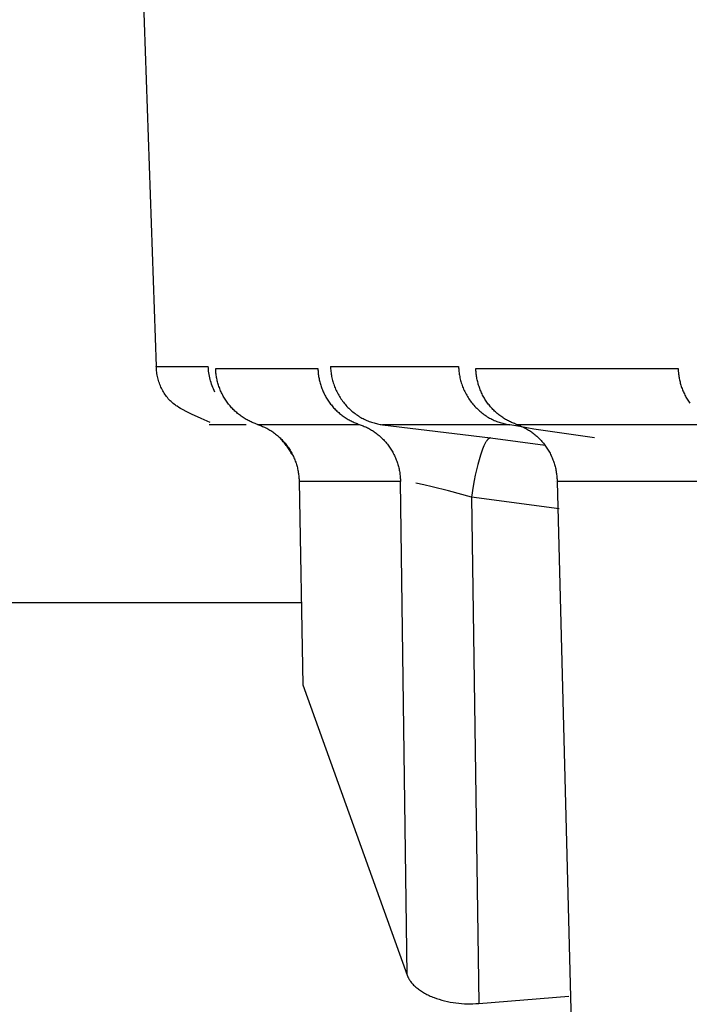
# Model space of a CAD drawing. Header units: millimetres. Extents: x -2637 to -1637, y 678 to 1678.
# Tile 162 of 256: x -2118.55 to -2113.05, y 1072.22 to 1080.31. Entities that reach past the tile are written whole.
import ezdxf

# ---------------------------------------------------------------- set-up
doc = ezdxf.new("R2010")
doc.units = ezdxf.units.MM
doc.layers.add('Make2D$B.SHOW mini', color=7, linetype='Continuous', true_color=0x000000)

msp = doc.modelspace()

# ---------------------------------------------------------------- linework, layer by layer
at = {"layer": 'Make2D$B.SHOW mini', "color": 18, "lineweight": -3, "true_color": 0x000000}
for points in [[(-2117.6979, 1085.2308), (-2117.4266, 1077.4593)], [(-2116.9839, 1077.0005), (-2117.059, 1077.0328), (-2117.1379, 1077.0689), (-2117.1757, 1077.0875), (-2117.2108, 1077.106), (-2117.2271, 1077.1151), (-2117.2421, 1077.124), (-2117.256, 1077.1327), (-2117.2624, 1077.137), (-2117.2684, 1077.1412), (-2117.2777, 1077.1482), (-2117.2868, 1077.1554), (-2117.2956, 1077.1628), (-2117.3041, 1077.1706), (-2117.3123, 1077.1785), (-2117.3202, 1077.1867), (-2117.3279, 1077.1951), (-2117.3352, 1077.2038), (-2117.3423, 1077.2127), (-2117.3491, 1077.2218), (-2117.3556, 1077.231), (-2117.3618, 1077.2405), (-2117.3677, 1077.2502), (-2117.3734, 1077.26), (-2117.3787, 1077.27), (-2117.3838, 1077.2802), (-2117.3886, 1077.2905), (-2117.3931, 1077.301), (-2117.3974, 1077.3116), (-2117.4013, 1077.3224), (-2117.405, 1077.3333), (-2117.4083, 1077.3443), (-2117.4114, 1077.3554), (-2117.4142, 1077.3666), (-2117.4168, 1077.3779), (-2117.419, 1077.3893), (-2117.421, 1077.4008), (-2117.4227, 1077.4124), (-2117.4241, 1077.424), (-2117.4252, 1077.4357), (-2117.426, 1077.4475), (-2117.4266, 1077.4593)], [(-2117.4266, 1077.4593), (-2117.4266, 1077.4593), (-2117.4266, 1077.4593), (-2117.4265, 1077.4593), (-2117.4262, 1077.4593), (-2117.4249, 1077.4593), (-2117.4199, 1077.4593), (-2117.3999, 1077.4593), (-2117.3198, 1077.4593), (-2116.9996, 1077.4593)], [(-2116.9452, 1077.2488), (-2116.9515, 1077.2617), (-2116.9574, 1077.2746), (-2116.963, 1077.2877), (-2116.9681, 1077.3008), (-2116.9728, 1077.314), (-2116.9772, 1077.3273), (-2116.9811, 1077.3406), (-2116.9847, 1077.3539), (-2116.9878, 1077.3673), (-2116.9906, 1077.3806), (-2116.993, 1077.3938), (-2116.995, 1077.4071), (-2116.9967, 1077.4203), (-2116.998, 1077.4334), (-2116.999, 1077.4464), (-2116.9996, 1077.4593)], [(-2116.5965, 1076.9842), (-2116.6049, 1076.9871), (-2116.6134, 1076.9901), (-2116.6218, 1076.9933), (-2116.6303, 1076.9967), (-2116.6387, 1077.0002), (-2116.647, 1077.0039), (-2116.6554, 1077.0078), (-2116.6637, 1077.0119), (-2116.672, 1077.0161), (-2116.6802, 1077.0206), (-2116.6884, 1077.0251), (-2116.6965, 1077.0299), (-2116.7046, 1077.0348), (-2116.7126, 1077.0399), (-2116.7205, 1077.0452), (-2116.7283, 1077.0507), (-2116.7361, 1077.0563), (-2116.7438, 1077.0621), (-2116.7513, 1077.068), (-2116.7588, 1077.0741), (-2116.7662, 1077.0804), (-2116.7735, 1077.0868), (-2116.7807, 1077.0933), (-2116.7877, 1077.1001), (-2116.7946, 1077.1069), (-2116.8014, 1077.114), (-2116.8081, 1077.1211), (-2116.8146, 1077.1284), (-2116.821, 1077.1358), (-2116.8273, 1077.1434), (-2116.8334, 1077.1511), (-2116.8394, 1077.1589), (-2116.8452, 1077.1668), (-2116.8508, 1077.1748), (-2116.8563, 1077.183), (-2116.8616, 1077.1912), (-2116.8668, 1077.1996), (-2116.8718, 1077.208), (-2116.8766, 1077.2165), (-2116.8812, 1077.2251), (-2116.8857, 1077.2338), (-2116.89, 1077.2425), (-2116.8941, 1077.2513), (-2116.898, 1077.2602), (-2116.9018, 1077.2691), (-2116.9054, 1077.2781), (-2116.9088, 1077.2871), (-2116.912, 1077.2962), (-2116.915, 1077.3053), (-2116.9178, 1077.3144), (-2116.9205, 1077.3235), (-2116.923, 1077.3327), (-2116.9253, 1077.3419), (-2116.9274, 1077.351), (-2116.9293, 1077.3602), (-2116.9311, 1077.3694), (-2116.9327, 1077.3785), (-2116.9341, 1077.3877), (-2116.9353, 1077.3968), (-2116.9364, 1077.4059), (-2116.9373, 1077.415), (-2116.938, 1077.4241), (-2116.9385, 1077.4331), (-2116.9389, 1077.442)], [(-2116.9389, 1077.442), (-2116.0995, 1077.442)], [(-2116.0995, 1077.442), (-2116.0991, 1077.4331), (-2116.0985, 1077.4241), (-2116.0978, 1077.415), (-2116.097, 1077.4059), (-2116.0959, 1077.3968), (-2116.0947, 1077.3877), (-2116.0933, 1077.3785), (-2116.0917, 1077.3694), (-2116.09, 1077.3602), (-2116.0881, 1077.351), (-2116.086, 1077.3419), (-2116.0837, 1077.3327), (-2116.0812, 1077.3235), (-2116.0786, 1077.3144), (-2116.0758, 1077.3053), (-2116.0728, 1077.2962), (-2116.0696, 1077.2871), (-2116.0663, 1077.2781), (-2116.0627, 1077.2691), (-2116.059, 1077.2602), (-2116.0551, 1077.2513), (-2116.051, 1077.2425), (-2116.0468, 1077.2338), (-2116.0424, 1077.2251), (-2116.0378, 1077.2165), (-2116.033, 1077.208), (-2116.0281, 1077.1996), (-2116.023, 1077.1912), (-2116.0177, 1077.183), (-2116.0123, 1077.1748), (-2116.0067, 1077.1668), (-2116.0009, 1077.1589), (-2115.995, 1077.1511), (-2115.989, 1077.1434), (-2115.9828, 1077.1358), (-2115.9765, 1077.1284), (-2115.97, 1077.1211), (-2115.9634, 1077.114), (-2115.9567, 1077.1069), (-2115.9498, 1077.1001), (-2115.9428, 1077.0933), (-2115.9357, 1077.0868), (-2115.9285, 1077.0804), (-2115.9212, 1077.0741), (-2115.9138, 1077.068), (-2115.9063, 1077.0621), (-2115.8987, 1077.0563), (-2115.891, 1077.0507), (-2115.8832, 1077.0452), (-2115.8754, 1077.0399), (-2115.8675, 1077.0348), (-2115.8595, 1077.0299), (-2115.8515, 1077.0251), (-2115.8434, 1077.0206), (-2115.8352, 1077.0161), (-2115.827, 1077.0119), (-2115.8188, 1077.0078), (-2115.8105, 1077.0039), (-2115.8023, 1077.0002), (-2115.7939, 1076.9967), (-2115.7856, 1076.9933), (-2115.7772, 1076.9901), (-2115.7689, 1076.9871), (-2115.7605, 1076.9842)], [(-2115.996, 1077.4593), (-2115.9956, 1077.4492), (-2115.9949, 1077.439), (-2115.994, 1077.4287), (-2115.9929, 1077.4185), (-2115.9917, 1077.4081), (-2115.9901, 1077.3977), (-2115.9884, 1077.3873), (-2115.9864, 1077.3769), (-2115.9842, 1077.3665), (-2115.9818, 1077.356), (-2115.9791, 1077.3456), (-2115.9762, 1077.3351), (-2115.973, 1077.3247), (-2115.9696, 1077.3143), (-2115.966, 1077.3039), (-2115.9622, 1077.2936), (-2115.958, 1077.2833), (-2115.9537, 1077.2731), (-2115.9491, 1077.2629), (-2115.9443, 1077.2529), (-2115.9392, 1077.2428), (-2115.9339, 1077.2329), (-2115.9284, 1077.2231), (-2115.9226, 1077.2134), (-2115.9166, 1077.2038), (-2115.9104, 1077.1943), (-2115.904, 1077.185), (-2115.8973, 1077.1758), (-2115.8904, 1077.1667), (-2115.8834, 1077.1579), (-2115.8761, 1077.1491), (-2115.8686, 1077.1406), (-2115.861, 1077.1322), (-2115.8531, 1077.124), (-2115.8451, 1077.1159), (-2115.8369, 1077.1081), (-2115.8285, 1077.1005), (-2115.82, 1077.0931), (-2115.8113, 1077.0859), (-2115.8025, 1077.0789), (-2115.7936, 1077.0721), (-2115.7845, 1077.0656), (-2115.7753, 1077.0593), (-2115.766, 1077.0532), (-2115.7566, 1077.0473), (-2115.7471, 1077.0417), (-2115.7375, 1077.0363), (-2115.7278, 1077.0312), (-2115.7181, 1077.0263), (-2115.7083, 1077.0216), (-2115.6985, 1077.0172), (-2115.6886, 1077.013), (-2115.6786, 1077.009), (-2115.6686, 1077.0053), (-2115.6587, 1077.0019), (-2115.6487, 1076.9986), (-2115.6386, 1076.9956), (-2115.6286, 1076.9929), (-2115.6186, 1076.9903), (-2115.6087, 1076.988), (-2115.5987, 1076.9859), (-2115.5888, 1076.9841), (-2115.5789, 1076.9824), (-2115.569, 1076.981)], [(-2115.996, 1077.4593), (-2114.9442, 1077.4593)], [(-2114.9442, 1077.4593), (-2114.9437, 1077.4492), (-2114.9431, 1077.439), (-2114.9422, 1077.4287), (-2114.9412, 1077.4185), (-2114.9399, 1077.4081), (-2114.9384, 1077.3977), (-2114.9367, 1077.3873), (-2114.9347, 1077.3769), (-2114.9325, 1077.3665), (-2114.9301, 1077.356), (-2114.9275, 1077.3456), (-2114.9246, 1077.3351), (-2114.9215, 1077.3247), (-2114.9182, 1077.3143), (-2114.9146, 1077.3039), (-2114.9108, 1077.2936), (-2114.9067, 1077.2833), (-2114.9024, 1077.2731), (-2114.8979, 1077.2629), (-2114.8931, 1077.2529), (-2114.8881, 1077.2428), (-2114.8829, 1077.2329), (-2114.8774, 1077.2231), (-2114.8717, 1077.2134), (-2114.8658, 1077.2038), (-2114.8597, 1077.1943), (-2114.8533, 1077.185), (-2114.8468, 1077.1758), (-2114.84, 1077.1668), (-2114.833, 1077.1579), (-2114.8258, 1077.1491), (-2114.8184, 1077.1406), (-2114.8109, 1077.1322), (-2114.8031, 1077.124), (-2114.7952, 1077.116), (-2114.7871, 1077.1081), (-2114.7789, 1077.1005), (-2114.7705, 1077.0931), (-2114.7619, 1077.0859), (-2114.7532, 1077.0789), (-2114.7444, 1077.0721), (-2114.7354, 1077.0656), (-2114.7263, 1077.0593), (-2114.7171, 1077.0532), (-2114.7079, 1077.0473), (-2114.6985, 1077.0417), (-2114.689, 1077.0363), (-2114.6795, 1077.0312), (-2114.6698, 1077.0263), (-2114.6602, 1077.0216), (-2114.6504, 1077.0172), (-2114.6407, 1077.013), (-2114.6309, 1077.009), (-2114.621, 1077.0053), (-2114.6112, 1077.0019), (-2114.6013, 1076.9986), (-2114.5914, 1076.9956), (-2114.5815, 1076.9929), (-2114.5717, 1076.9903), (-2114.5618, 1076.988), (-2114.552, 1076.9859), (-2114.5422, 1076.9841), (-2114.5324, 1076.9824), (-2114.5226, 1076.981)], [(-2114.4688, 1076.9842), (-2114.477, 1076.9871), (-2114.4853, 1076.9901), (-2114.4935, 1076.9933), (-2114.5017, 1076.9967), (-2114.5099, 1077.0002), (-2114.5181, 1077.0039), (-2114.5262, 1077.0078), (-2114.5343, 1077.0119), (-2114.5424, 1077.0161), (-2114.5504, 1077.0206), (-2114.5584, 1077.0251), (-2114.5663, 1077.0299), (-2114.5741, 1077.0348), (-2114.5819, 1077.0399), (-2114.5896, 1077.0452), (-2114.5973, 1077.0507), (-2114.6048, 1077.0563), (-2114.6123, 1077.0621), (-2114.6197, 1077.068), (-2114.627, 1077.0741), (-2114.6342, 1077.0804), (-2114.6413, 1077.0868), (-2114.6483, 1077.0933), (-2114.6551, 1077.1001), (-2114.6619, 1077.1069), (-2114.6685, 1077.114), (-2114.675, 1077.1211), (-2114.6814, 1077.1284), (-2114.6876, 1077.1358), (-2114.6937, 1077.1434), (-2114.6997, 1077.1511), (-2114.7055, 1077.1589), (-2114.7111, 1077.1668), (-2114.7166, 1077.1748), (-2114.722, 1077.183), (-2114.7271, 1077.1912), (-2114.7322, 1077.1996), (-2114.737, 1077.208), (-2114.7417, 1077.2165), (-2114.7462, 1077.2251), (-2114.7506, 1077.2338), (-2114.7548, 1077.2425), (-2114.7588, 1077.2513), (-2114.7626, 1077.2602), (-2114.7663, 1077.2691), (-2114.7698, 1077.2781), (-2114.7731, 1077.2871), (-2114.7762, 1077.2962), (-2114.7791, 1077.3053), (-2114.7819, 1077.3144), (-2114.7845, 1077.3235), (-2114.7869, 1077.3327), (-2114.7892, 1077.3419), (-2114.7912, 1077.351), (-2114.7931, 1077.3602), (-2114.7948, 1077.3694), (-2114.7964, 1077.3785), (-2114.7977, 1077.3877), (-2114.7989, 1077.3968), (-2114.8, 1077.4059), (-2114.8008, 1077.415), (-2114.8015, 1077.4241), (-2114.8025, 1077.442)], [(-2114.8025, 1077.442), (-2113.1408, 1077.442)], [(-2113.1408, 1077.442), (-2113.1399, 1077.4241), (-2113.1383, 1077.4059), (-2113.1373, 1077.3968), (-2113.1361, 1077.3877), (-2113.1348, 1077.3785), (-2113.1333, 1077.3694), (-2113.1316, 1077.3602), (-2113.1298, 1077.351), (-2113.1277, 1077.3419), (-2113.1255, 1077.3327), (-2113.1232, 1077.3235), (-2113.1206, 1077.3144), (-2113.1179, 1077.3053), (-2113.115, 1077.2962), (-2113.112, 1077.2871), (-2113.1087, 1077.2781), (-2113.1053, 1077.2691), (-2113.1017, 1077.2602), (-2113.098, 1077.2513), (-2113.0941, 1077.2425), (-2113.09, 1077.2338), (-2113.0857, 1077.2251), (-2113.0813, 1077.2165), (-2113.0767, 1077.208), (-2113.0719, 1077.1996), (-2113.067, 1077.1912), (-2113.0619, 1077.183), (-2113.0567, 1077.1748), (-2113.0513, 1077.1668), (-2113.0457, 1077.1589)], [(-2116.6873, 1076.981), (-2116.9158, 1076.981), (-2116.9731, 1076.981), (-2116.9874, 1076.981), (-2116.991, 1076.981), (-2116.9919, 1076.981), (-2116.9921, 1076.981), (-2116.9921, 1076.981), (-2116.9921, 1076.981), (-2116.9922, 1076.981)], [(-2116.5965, 1076.9842), (-2115.7605, 1076.9842)], [(-2116.5965, 1076.9842), (-2116.5879, 1076.9813), (-2116.5793, 1076.9782), (-2116.5708, 1076.975), (-2116.5622, 1076.9715), (-2116.5537, 1076.9679), (-2116.5452, 1076.9641), (-2116.5367, 1076.9601), (-2116.5283, 1076.956), (-2116.5199, 1076.9517), (-2116.5115, 1076.9472), (-2116.5032, 1076.9425), (-2116.495, 1076.9376), (-2116.4868, 1076.9326), (-2116.4787, 1076.9274), (-2116.4707, 1076.922), (-2116.4627, 1076.9164), (-2116.4549, 1076.9106), (-2116.4471, 1076.9047), (-2116.4394, 1076.8986), (-2116.4318, 1076.8924), (-2116.4244, 1076.886), (-2116.417, 1076.8794), (-2116.4098, 1076.8727), (-2116.4026, 1076.8658), (-2116.3956, 1076.8587), (-2116.3888, 1076.8515), (-2116.382, 1076.8442), (-2116.3755, 1076.8367), (-2116.369, 1076.8291), (-2116.3627, 1076.8213), (-2116.3566, 1076.8135), (-2116.3506, 1076.8055), (-2116.3448, 1076.7973), (-2116.3391, 1076.7891), (-2116.3336, 1076.7808), (-2116.3283, 1076.7723), (-2116.3232, 1076.7638), (-2116.3182, 1076.7551), (-2116.3134, 1076.7464), (-2116.3088, 1076.7376), (-2116.3043, 1076.7287), (-2116.3001, 1076.7198), (-2116.296, 1076.7107), (-2116.2921, 1076.7017), (-2116.2885, 1076.6925), (-2116.285, 1076.6833), (-2116.2816, 1076.6741), (-2116.2785, 1076.6649), (-2116.2756, 1076.6556), (-2116.2728, 1076.6463), (-2116.2703, 1076.6369), (-2116.2679, 1076.6276), (-2116.2658, 1076.6182), (-2116.2638, 1076.6089), (-2116.262, 1076.5995), (-2116.2603, 1076.5902), (-2116.2589, 1076.5808), (-2116.2576, 1076.5715), (-2116.2566, 1076.5622), (-2116.2557, 1076.553), (-2116.2549, 1076.5437), (-2116.2544, 1076.5345), (-2116.254, 1076.5254), (-2116.2538, 1076.5163)], [(-2115.7605, 1076.9842), (-2115.752, 1076.9813), (-2115.7435, 1076.9782), (-2115.735, 1076.975), (-2115.7266, 1076.9715), (-2115.7181, 1076.9679), (-2115.7097, 1076.9641), (-2115.7013, 1076.9601), (-2115.693, 1076.956), (-2115.6847, 1076.9517), (-2115.6764, 1076.9472), (-2115.6682, 1076.9425), (-2115.66, 1076.9376), (-2115.652, 1076.9326), (-2115.6439, 1076.9274), (-2115.636, 1076.922), (-2115.6281, 1076.9164), (-2115.6203, 1076.9106), (-2115.6126, 1076.9047), (-2115.605, 1076.8986), (-2115.5975, 1076.8924), (-2115.5901, 1076.886), (-2115.5828, 1076.8794), (-2115.5757, 1076.8727), (-2115.5686, 1076.8658), (-2115.5617, 1076.8587), (-2115.5549, 1076.8515), (-2115.5482, 1076.8442), (-2115.5417, 1076.8367), (-2115.5353, 1076.8291), (-2115.5291, 1076.8213), (-2115.523, 1076.8135), (-2115.5171, 1076.8055), (-2115.5113, 1076.7973), (-2115.5057, 1076.7891), (-2115.5003, 1076.7808), (-2115.495, 1076.7723), (-2115.4899, 1076.7638), (-2115.485, 1076.7551), (-2115.4803, 1076.7464), (-2115.4757, 1076.7376), (-2115.4713, 1076.7287), (-2115.4671, 1076.7198), (-2115.4631, 1076.7107), (-2115.4592, 1076.7017), (-2115.4556, 1076.6925), (-2115.4521, 1076.6833), (-2115.4488, 1076.6741), (-2115.4458, 1076.6649), (-2115.4429, 1076.6556), (-2115.4401, 1076.6463), (-2115.4376, 1076.6369), (-2115.4353, 1076.6276), (-2115.4331, 1076.6182), (-2115.4311, 1076.6089), (-2115.4294, 1076.5995), (-2115.4278, 1076.5902), (-2115.4263, 1076.5808), (-2115.4251, 1076.5715), (-2115.424, 1076.5622), (-2115.4231, 1076.553), (-2115.4224, 1076.5437), (-2115.4219, 1076.5345), (-2115.4215, 1076.5254), (-2115.4213, 1076.5163)], [(-2115.569, 1076.981), (-2114.6816, 1076.8729)], [(-2114.5226, 1076.981), (-2115.569, 1076.981)], [(-2113.8283, 1076.8729), (-2114.3251, 1076.9456), (-2114.4413, 1076.9654), (-2114.5226, 1076.981)], [(-2114.4688, 1076.9842), (-2112.8139, 1076.9842)], [(-2114.4688, 1076.9842), (-2114.4604, 1076.9813), (-2114.4521, 1076.9782), (-2114.4437, 1076.975), (-2114.4354, 1076.9715), (-2114.4271, 1076.9679), (-2114.4188, 1076.9641), (-2114.4106, 1076.9601), (-2114.4024, 1076.956), (-2114.3942, 1076.9517), (-2114.386, 1076.9472), (-2114.378, 1076.9425), (-2114.3699, 1076.9376), (-2114.362, 1076.9326), (-2114.3541, 1076.9274), (-2114.3463, 1076.922), (-2114.3385, 1076.9164), (-2114.3308, 1076.9106), (-2114.3233, 1076.9047), (-2114.3158, 1076.8986), (-2114.3084, 1076.8924), (-2114.3011, 1076.886), (-2114.2939, 1076.8794), (-2114.2869, 1076.8727), (-2114.2799, 1076.8658), (-2114.2731, 1076.8587), (-2114.2664, 1076.8515), (-2114.2599, 1076.8442), (-2114.2535, 1076.8367), (-2114.2472, 1076.8291), (-2114.2411, 1076.8213), (-2114.2351, 1076.8135), (-2114.2292, 1076.8055), (-2114.2236, 1076.7973), (-2114.2181, 1076.7891), (-2114.2127, 1076.7808), (-2114.2075, 1076.7723), (-2114.2025, 1076.7638), (-2114.1977, 1076.7551), (-2114.193, 1076.7464), (-2114.1885, 1076.7376), (-2114.1842, 1076.7287), (-2114.18, 1076.7198), (-2114.1761, 1076.7107), (-2114.1723, 1076.7017), (-2114.1687, 1076.6925), (-2114.1653, 1076.6833), (-2114.1621, 1076.6741), (-2114.159, 1076.6649), (-2114.1562, 1076.6556), (-2114.1535, 1076.6463), (-2114.151, 1076.6369), (-2114.1487, 1076.6276), (-2114.1466, 1076.6182), (-2114.1446, 1076.6089), (-2114.1429, 1076.5995), (-2114.1413, 1076.5902), (-2114.1399, 1076.5808), (-2114.1387, 1076.5715), (-2114.1376, 1076.5622), (-2114.1367, 1076.553), (-2114.136, 1076.5437), (-2114.1355, 1076.5345), (-2114.1351, 1076.5254), (-2114.1349, 1076.5163)], [(-2116.3112, 1076.7351), (-2116.3157, 1076.7439), (-2116.3205, 1076.7526), (-2116.3254, 1076.7612), (-2116.3305, 1076.7697), (-2116.3358, 1076.7781), (-2116.3413, 1076.7864), (-2116.3469, 1076.7947), (-2116.3527, 1076.8028), (-2116.3587, 1076.8108), (-2116.3648, 1076.8187), (-2116.3711, 1076.8265), (-2116.3776, 1076.8342), (-2116.3842, 1076.8417), (-2116.3911, 1076.8492), (-2116.398, 1076.8565), (-2116.4052, 1076.8637)], [(-2114.6816, 1076.8729), (-2114.6821, 1076.8729), (-2114.6826, 1076.8729), (-2114.6831, 1076.8728), (-2114.6836, 1076.8728), (-2114.6842, 1076.8727), (-2114.6847, 1076.8726), (-2114.6852, 1076.8725), (-2114.6857, 1076.8724), (-2114.6863, 1076.8723), (-2114.6868, 1076.8721), (-2114.6873, 1076.872), (-2114.6879, 1076.8718), (-2114.6884, 1076.8716), (-2114.689, 1076.8714), (-2114.6895, 1076.8711), (-2114.6901, 1076.8709), (-2114.6906, 1076.8706), (-2114.6912, 1076.8704), (-2114.6917, 1076.8701), (-2114.6923, 1076.8698), (-2114.6929, 1076.8694), (-2114.6934, 1076.8691), (-2114.694, 1076.8687), (-2114.6946, 1076.8684), (-2114.6952, 1076.868), (-2114.6957, 1076.8676), (-2114.6969, 1076.8667), (-2114.6981, 1076.8658), (-2114.6993, 1076.8648), (-2114.7005, 1076.8637), (-2114.7017, 1076.8625), (-2114.7029, 1076.8613), (-2114.7041, 1076.86), (-2114.7054, 1076.8587), (-2114.7066, 1076.8572), (-2114.7079, 1076.8557), (-2114.7092, 1076.8541), (-2114.7104, 1076.8525), (-2114.7117, 1076.8508), (-2114.7143, 1076.8471), (-2114.717, 1076.8431), (-2114.7196, 1076.8388), (-2114.7223, 1076.8343), (-2114.725, 1076.8294), (-2114.7278, 1076.8242), (-2114.7305, 1076.8188), (-2114.7361, 1076.807), (-2114.7418, 1076.794), (-2114.7475, 1076.7799), (-2114.7532, 1076.7647), (-2114.7589, 1076.7485), (-2114.7646, 1076.7313), (-2114.7758, 1076.6942), (-2114.7866, 1076.654), (-2114.7969, 1076.6114), (-2114.8065, 1076.5672), (-2114.8154, 1076.522), (-2114.8234, 1076.4766), (-2114.8368, 1076.3876)], [(-2114.6816, 1076.8729), (-2114.2332, 1076.8128)], [(-2116.2538, 1076.5163), (-2116.2233, 1074.8454)], [(-2115.4213, 1076.5163), (-2116.2538, 1076.5163)], [(-2115.3652, 1072.4605), (-2115.4213, 1076.5163)], [(-2114.8368, 1076.3876), (-2115.0277, 1076.4389), (-2115.1602, 1076.4712), (-2115.2294, 1076.4867), (-2115.2959, 1076.5003)], [(-2114.1506, 1076.5146), (-2114.1506, 1076.5156)], [(-2114.1349, 1076.5163), (-2113.9163, 1068.049)], [(-2112.4869, 1076.5163), (-2114.1349, 1076.5163)], [(-2114.8368, 1076.3876), (-2114.7781, 1072.229)], [(-2114.1182, 1076.2914), (-2114.8368, 1076.3876)], [(-2118.7431, 1075.5223), (-2116.2328, 1075.5223)], [(-2116.2233, 1074.8454), (-2115.3652, 1072.4605)], [(-2115.3652, 1072.4605), (-2115.3639, 1072.4569), (-2115.3625, 1072.4533), (-2115.361, 1072.4497), (-2115.3595, 1072.4461), (-2115.3578, 1072.4426), (-2115.3561, 1072.4391), (-2115.3544, 1072.4356), (-2115.3525, 1072.4321), (-2115.3506, 1072.4287), (-2115.3486, 1072.4253), (-2115.3465, 1072.4219), (-2115.3443, 1072.4186), (-2115.3421, 1072.4152), (-2115.3398, 1072.4119), (-2115.3375, 1072.4086), (-2115.335, 1072.4054), (-2115.3299, 1072.3989), (-2115.3246, 1072.3926), (-2115.3189, 1072.3863), (-2115.313, 1072.3802), (-2115.3069, 1072.3741), (-2115.3004, 1072.3681), (-2115.2938, 1072.3622), (-2115.2868, 1072.3564), (-2115.2797, 1072.3507), (-2115.2722, 1072.3451), (-2115.2646, 1072.3395), (-2115.2567, 1072.3341), (-2115.2486, 1072.3287), (-2115.2402, 1072.3235), (-2115.2317, 1072.3184), (-2115.2229, 1072.3133), (-2115.2139, 1072.3084), (-2115.2048, 1072.3036), (-2115.1954, 1072.299), (-2115.1859, 1072.2944), (-2115.1761, 1072.29), (-2115.1662, 1072.2857), (-2115.1561, 1072.2815), (-2115.1458, 1072.2775), (-2115.1248, 1072.2699), (-2115.1032, 1072.2629), (-2115.0811, 1072.2565), (-2115.0586, 1072.2506), (-2115.0358, 1072.2454), (-2115.0127, 1072.2408), (-2114.9895, 1072.2368), (-2114.9662, 1072.2334), (-2114.9429, 1072.2306), (-2114.9196, 1072.2285), (-2114.8963, 1072.227), (-2114.8729, 1072.2261), (-2114.8494, 1072.2259), (-2114.8258, 1072.2263), (-2114.802, 1072.2274), (-2114.7781, 1072.229)], [(-2114.7781, 1072.229), (-2114.039, 1072.2901)]]:
    msp.add_lwpolyline(points, dxfattribs=at)

doc.saveas('drawing.dxf')
